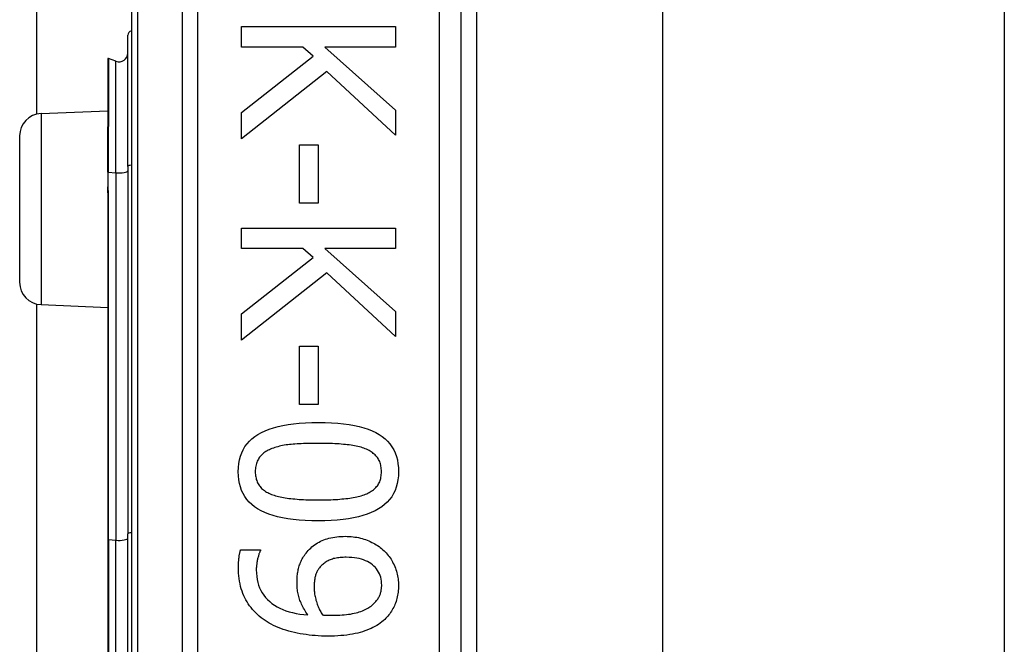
# Model space of a CAD drawing. Header units: inches. Extents: x 4 to 76.4, y 5.6 to 49.6.
# Tile 39 of 56: x 22.295 to 23.369, y 32.277 to 32.959. Entities that reach past the tile are written whole.
import ezdxf

# ---------------------------------------------------------------- set-up
doc = ezdxf.new("R2010")
doc.units = ezdxf.units.IN
doc.header["$LTSCALE"] = 4.856739
doc.header["$MEASUREMENT"] = 0
doc.layers.add('Visible Edges(ANSI)', color=7, linetype='Continuous', lineweight=25)
doc.layers.add('Visible Tangent Edges(ANSI)', color=7, linetype='Continuous', lineweight=25)

msp = doc.modelspace()

# ---------------------------------------------------------------- linework, layer by layer
at = {"layer": 'Visible Edges(ANSI)'}
for p, q in [((22.3135, 32.8557), (22.3135, 36.5084)), ((22.4167, 33.4727), (22.4167, 31.1784)), ((22.7766, 31.4114), (22.7766, 33.2397)), ((22.7934, 33.0911), (22.7934, 31.56)), ((22.9963, 33.0758), (22.9963, 31.5753)), ((23.3692, 33.0758), (23.3692, 31.5753)), ((22.5368, 32.9512), (22.7048, 32.9512)), ((22.5368, 32.9289), (22.5368, 32.9512)), ((22.7048, 32.9512), (22.7048, 32.9289)), ((22.4127, 32.7988), (22.4127, 32.9418)), ((22.6039, 32.9289), (22.5368, 32.9289)), ((22.6149, 32.9191), (22.6039, 32.9289)), ((22.6276, 32.9289), (22.7048, 32.86)), ((22.7048, 32.9289), (22.6276, 32.9289)), ((22.3909, 32.916), (22.3909, 32.842)), ((22.3998, 32.9134), (22.3915, 32.9164)), ((22.5368, 32.8577), (22.6149, 32.9191)), ((22.6298, 32.9023), (22.5368, 32.8287)), ((22.7048, 32.8328), (22.6298, 32.9023)), ((22.3181, 32.8563), (22.3909, 32.8595)), ((22.5368, 32.8287), (22.5368, 32.8577)), ((22.7048, 32.86), (22.7048, 32.8328)), ((22.3909, 32.842), (22.3909, 32.8413)), ((22.3909, 32.7925), (22.3909, 32.8413)), ((22.2948, 32.6723), (22.2948, 32.832)), ((22.6001, 32.8221), (22.6205, 32.8221)), ((22.6001, 32.7586), (22.6001, 32.8221)), ((22.6205, 32.8221), (22.6205, 32.7586)), ((22.4127, 32.7988), (22.4127, 32.3979)), ((22.3909, 32.7925), (22.3909, 32.7769)), ((22.3909, 32.7769), (22.3909, 32.7699)), ((22.3909, 32.7699), (22.3909, 32.3916)), ((22.6205, 32.7586), (22.6001, 32.7586)), ((22.5368, 32.7315), (22.7048, 32.7315)), ((22.5368, 32.7092), (22.5368, 32.7315)), ((22.7048, 32.7315), (22.7048, 32.7092)), ((22.6039, 32.7092), (22.5368, 32.7092)), ((22.6149, 32.6994), (22.6039, 32.7092)), ((22.6276, 32.7092), (22.7048, 32.6403)), ((22.7048, 32.7092), (22.6276, 32.7092)), ((22.5368, 32.638), (22.6149, 32.6994)), ((22.6298, 32.6826), (22.5368, 32.609)), ((22.7048, 32.6131), (22.6298, 32.6826)), ((22.3135, 32.0025), (22.3135, 32.6486)), ((22.3181, 32.648), (22.3909, 32.6448)), ((22.5368, 32.609), (22.5368, 32.638)), ((22.7048, 32.6403), (22.7048, 32.6131)), ((22.6001, 32.6025), (22.6205, 32.6025)), ((22.6001, 32.5389), (22.6001, 32.6025)), ((22.6205, 32.6025), (22.6205, 32.5389)), ((22.6205, 32.5389), (22.6001, 32.5389)), ((22.4127, 32.2532), (22.4127, 32.3979)), ((22.3909, 32.3916), (22.3909, 32.2595)), ((22.5358, 32.3806), (22.5575, 32.3806)), ((22.5575, 32.3806), (22.5575, 32.3795))]:
    msp.add_line(p, q, dxfattribs=at)
at = {"layer": 'Visible Edges(ANSI)', "flags": 128}
for points in [[(22.5333, 32.4657), (22.5334, 32.4702), (22.5339, 32.4745), (22.5346, 32.4786), (22.5357, 32.4825), (22.537, 32.4862), (22.5387, 32.4897), (22.5406, 32.493), (22.5429, 32.4961), (22.5454, 32.499), (22.5482, 32.5017), (22.5514, 32.5042), (22.5548, 32.5064), (22.5586, 32.5085), (22.5627, 32.5104), (22.567, 32.5121), (22.5717, 32.5137), (22.5767, 32.515), (22.5821, 32.5162), (22.5877, 32.5172), (22.5937, 32.518), (22.5999, 32.5186), (22.6065, 32.5191), (22.6134, 32.5193), (22.6206, 32.5194)], [(22.6206, 32.5194), (22.6281, 32.5193), (22.6351, 32.5191), (22.6418, 32.5186), (22.6482, 32.518), (22.6543, 32.5172), (22.66, 32.5161), (22.6654, 32.515), (22.6704, 32.5136), (22.6751, 32.512), (22.6794, 32.5103), (22.6835, 32.5084), (22.6871, 32.5063), (22.6905, 32.504), (22.6936, 32.5015), (22.6963, 32.4988), (22.6988, 32.4959), (22.701, 32.4929), (22.7029, 32.4896), (22.7045, 32.4861), (22.7058, 32.4824), (22.7069, 32.4785), (22.7076, 32.4744), (22.708, 32.4701), (22.7082, 32.4657)], [(22.6206, 32.4966), (22.6177, 32.4966), (22.6149, 32.4965), (22.6122, 32.4965), (22.6095, 32.4964), (22.6069, 32.4964), (22.6044, 32.4963), (22.602, 32.4962), (22.5997, 32.4961), (22.5974, 32.496), (22.5952, 32.4958), (22.5931, 32.4956), (22.5911, 32.4955), (22.5892, 32.4953), (22.5872, 32.495), (22.5854, 32.4948), (22.5835, 32.4945), (22.5817, 32.4941), (22.5799, 32.4938), (22.5782, 32.4934), (22.5765, 32.4929), (22.5748, 32.4925), (22.5732, 32.492), (22.5716, 32.4914), (22.57, 32.4908)], [(22.6718, 32.4907), (22.6704, 32.4913), (22.6688, 32.4918), (22.6673, 32.4923), (22.6656, 32.4927), (22.6639, 32.4932), (22.6621, 32.4936), (22.6603, 32.4939), (22.6584, 32.4943), (22.6564, 32.4946), (22.6544, 32.4949), (22.6523, 32.4951), (22.6502, 32.4953), (22.648, 32.4955), (22.6457, 32.4957), (22.6434, 32.4959), (22.6411, 32.496), (22.6387, 32.4961), (22.6363, 32.4963), (22.6338, 32.4964), (22.6312, 32.4964), (22.6287, 32.4965), (22.626, 32.4965), (22.6234, 32.4966), (22.6206, 32.4966)], [(22.57, 32.4908), (22.5686, 32.4903), (22.5672, 32.4897), (22.5659, 32.489), (22.5647, 32.4884), (22.5635, 32.4876), (22.5623, 32.4869), (22.5612, 32.4861), (22.5602, 32.4853), (22.5592, 32.4844), (22.5583, 32.4835), (22.5574, 32.4825), (22.5566, 32.4815), (22.5559, 32.4805), (22.5552, 32.4794), (22.5546, 32.4783), (22.554, 32.4771), (22.5535, 32.4758), (22.5531, 32.4745), (22.5527, 32.4732), (22.5524, 32.4718), (22.5522, 32.4703), (22.552, 32.4688), (22.5519, 32.4673), (22.5519, 32.4657)], [(22.6895, 32.4657), (22.6895, 32.4672), (22.6894, 32.4687), (22.6892, 32.4702), (22.689, 32.4716), (22.6887, 32.4729), (22.6884, 32.4742), (22.688, 32.4755), (22.6876, 32.4767), (22.687, 32.4779), (22.6864, 32.479), (22.6858, 32.4801), (22.6851, 32.4811), (22.6843, 32.4821), (22.6835, 32.4831), (22.6826, 32.484), (22.6817, 32.4849), (22.6806, 32.4857), (22.6796, 32.4865), (22.6784, 32.4873), (22.6772, 32.4881), (22.676, 32.4888), (22.6746, 32.4895), (22.6733, 32.4901), (22.6718, 32.4907)], [(22.6208, 32.412), (22.6134, 32.4121), (22.6064, 32.4124), (22.5997, 32.4129), (22.5933, 32.4135), (22.5873, 32.4143), (22.5816, 32.4153), (22.5762, 32.4165), (22.5712, 32.4179), (22.5665, 32.4194), (22.5622, 32.4212), (22.5581, 32.4231), (22.5544, 32.4252), (22.551, 32.4275), (22.548, 32.4299), (22.5452, 32.4326), (22.5427, 32.4355), (22.5405, 32.4386), (22.5386, 32.4419), (22.5369, 32.4453), (22.5356, 32.449), (22.5346, 32.4529), (22.5339, 32.4569), (22.5334, 32.4612), (22.5333, 32.4657)], [(22.5519, 32.4657), (22.5519, 32.4641), (22.552, 32.4627), (22.5522, 32.4612), (22.5524, 32.4599), (22.5527, 32.4585), (22.553, 32.4572), (22.5534, 32.456), (22.5539, 32.4547), (22.5544, 32.4536), (22.555, 32.4525), (22.5556, 32.4514), (22.5563, 32.4504), (22.5571, 32.4494), (22.5579, 32.4484), (22.5588, 32.4475), (22.5598, 32.4466), (22.5608, 32.4458), (22.5619, 32.445), (22.563, 32.4442), (22.5642, 32.4435), (22.5655, 32.4428), (22.5668, 32.4421), (22.5682, 32.4415), (22.5696, 32.4409)], [(22.7082, 32.4657), (22.708, 32.4612), (22.7076, 32.4569), (22.7068, 32.4528), (22.7057, 32.4489), (22.7044, 32.4452), (22.7027, 32.4417), (22.7008, 32.4384), (22.6985, 32.4353), (22.6959, 32.4325), (22.693, 32.4298), (22.6899, 32.4273), (22.6864, 32.425), (22.6826, 32.423), (22.6785, 32.4211), (22.6741, 32.4194), (22.6694, 32.4178), (22.6644, 32.4165), (22.6591, 32.4153), (22.6535, 32.4143), (22.6476, 32.4135), (22.6413, 32.4129), (22.6348, 32.4124), (22.6279, 32.4121), (22.6208, 32.412)], [(22.6721, 32.441), (22.6735, 32.4416), (22.6748, 32.4422), (22.6761, 32.4429), (22.6774, 32.4436), (22.6785, 32.4443), (22.6796, 32.4451), (22.6807, 32.4459), (22.6817, 32.4467), (22.6826, 32.4476), (22.6835, 32.4485), (22.6843, 32.4494), (22.6851, 32.4504), (22.6858, 32.4514), (22.6864, 32.4524), (22.687, 32.4535), (22.6876, 32.4547), (22.688, 32.4559), (22.6884, 32.4571), (22.6887, 32.4584), (22.689, 32.4598), (22.6892, 32.4612), (22.6894, 32.4626), (22.6895, 32.4641), (22.6895, 32.4657)], [(22.5696, 32.4409), (22.571, 32.4404), (22.5725, 32.4399), (22.574, 32.4394), (22.5756, 32.4389), (22.5773, 32.4385), (22.579, 32.4381), (22.5808, 32.4377), (22.5827, 32.4374), (22.5846, 32.4371), (22.5866, 32.4368), (22.5886, 32.4365), (22.5907, 32.4363), (22.5929, 32.436), (22.5951, 32.4359), (22.5974, 32.4357), (22.5997, 32.4355), (22.6021, 32.4354), (22.6046, 32.4352), (22.6072, 32.4351), (22.6098, 32.4351), (22.6124, 32.435), (22.6151, 32.4349), (22.6179, 32.4349), (22.6208, 32.4349)], [(22.6208, 32.4349), (22.6236, 32.4349), (22.6264, 32.4349), (22.6291, 32.435), (22.6318, 32.4351), (22.6344, 32.4351), (22.6369, 32.4352), (22.6394, 32.4354), (22.6418, 32.4355), (22.6441, 32.4357), (22.6464, 32.4359), (22.6486, 32.436), (22.6508, 32.4363), (22.6529, 32.4365), (22.6549, 32.4368), (22.6569, 32.4371), (22.6588, 32.4374), (22.6607, 32.4378), (22.6625, 32.4381), (22.6642, 32.4385), (22.6659, 32.439), (22.6675, 32.4395), (22.6691, 32.44), (22.6706, 32.4405), (22.6721, 32.441)], [(22.6073, 32.3769), (22.6085, 32.3784), (22.6097, 32.3798), (22.611, 32.3811), (22.6123, 32.3824), (22.6137, 32.3837), (22.6152, 32.3848), (22.6166, 32.3859), (22.6182, 32.387), (22.6197, 32.3879), (22.6214, 32.3889), (22.6231, 32.3897), (22.6248, 32.3905), (22.6266, 32.3913), (22.6284, 32.3919), (22.6303, 32.3926), (22.6323, 32.3931), (22.6343, 32.3936), (22.6364, 32.394), (22.6386, 32.3944), (22.6408, 32.3946), (22.643, 32.3949), (22.6454, 32.395), (22.6477, 32.3951), (22.6502, 32.3952)], [(22.6502, 32.3952), (22.6523, 32.3951), (22.6544, 32.395), (22.6565, 32.3949), (22.6586, 32.3947), (22.6606, 32.3944), (22.6626, 32.3941), (22.6645, 32.3937), (22.6665, 32.3933), (22.6684, 32.3928), (22.6702, 32.3922), (22.6721, 32.3916), (22.6739, 32.3909), (22.6756, 32.3902), (22.6774, 32.3894), (22.6791, 32.3886), (22.6807, 32.3878), (22.6823, 32.3869), (22.6839, 32.3859), (22.6854, 32.385), (22.6869, 32.3839), (22.6883, 32.3829), (22.6897, 32.3817), (22.6911, 32.3806), (22.6924, 32.3794)], [(22.5335, 32.3615), (22.5335, 32.3623), (22.5335, 32.3631), (22.5336, 32.3638), (22.5336, 32.3646), (22.5336, 32.3654), (22.5337, 32.3662), (22.5337, 32.367), (22.5337, 32.3678), (22.5338, 32.3686), (22.5339, 32.3695), (22.5339, 32.3703), (22.534, 32.3711), (22.5341, 32.372), (22.5342, 32.3728), (22.5343, 32.3736), (22.5344, 32.3745), (22.5346, 32.3753), (22.5347, 32.3761), (22.5349, 32.3768), (22.535, 32.3776), (22.5352, 32.3784), (22.5354, 32.3791), (22.5356, 32.3799), (22.5358, 32.3806)], [(22.5575, 32.3795), (22.5572, 32.379), (22.557, 32.3785), (22.5567, 32.3779), (22.5564, 32.3773), (22.5562, 32.3766), (22.5559, 32.3759), (22.5557, 32.3751), (22.5554, 32.3743), (22.5552, 32.3735), (22.5549, 32.3726), (22.5547, 32.3716), (22.5544, 32.3707), (22.5542, 32.3697), (22.554, 32.3687), (22.5538, 32.3677), (22.5536, 32.3667), (22.5535, 32.3656), (22.5534, 32.3646), (22.5532, 32.3636), (22.5532, 32.3626), (22.5531, 32.3616), (22.553, 32.3606), (22.553, 32.3596), (22.553, 32.3585)], [(22.5974, 32.3445), (22.5974, 32.3461), (22.5974, 32.3476), (22.5975, 32.3491), (22.5976, 32.3505), (22.5977, 32.352), (22.5979, 32.3534), (22.5981, 32.3548), (22.5983, 32.3562), (22.5985, 32.3575), (22.5988, 32.3589), (22.5991, 32.3602), (22.5994, 32.3615), (22.5998, 32.3628), (22.6002, 32.364), (22.6007, 32.3653), (22.6012, 32.3666), (22.6018, 32.3679), (22.6024, 32.3692), (22.6031, 32.3705), (22.6038, 32.3718), (22.6046, 32.373), (22.6055, 32.3743), (22.6064, 32.3756), (22.6073, 32.3769)], [(22.6924, 32.3794), (22.6936, 32.3782), (22.6948, 32.377), (22.6959, 32.3757), (22.697, 32.3744), (22.698, 32.373), (22.699, 32.3716), (22.7, 32.3702), (22.7009, 32.3687), (22.7017, 32.3672), (22.7025, 32.3656), (22.7033, 32.364), (22.704, 32.3623), (22.7047, 32.3606), (22.7053, 32.3589), (22.7058, 32.3572), (22.7063, 32.3555), (22.7068, 32.3538), (22.7071, 32.3521), (22.7074, 32.3504), (22.7077, 32.3487), (22.7079, 32.347), (22.708, 32.3452), (22.7081, 32.3435), (22.7082, 32.3418)], [(22.6511, 32.3723), (22.6494, 32.3723), (22.6477, 32.3722), (22.6461, 32.3721), (22.6445, 32.372), (22.6429, 32.3718), (22.6415, 32.3716), (22.64, 32.3714), (22.6386, 32.3711), (22.6373, 32.3708), (22.636, 32.3704), (22.6348, 32.37), (22.6336, 32.3696), (22.6325, 32.3691), (22.6314, 32.3686), (22.6303, 32.368), (22.6293, 32.3674), (22.6283, 32.3667), (22.6273, 32.366), (22.6263, 32.3653), (22.6254, 32.3645), (22.6244, 32.3637), (22.6236, 32.3628), (22.6227, 32.3618), (22.6219, 32.3609)], [(22.6898, 32.3419), (22.6897, 32.3442), (22.6895, 32.3464), (22.6892, 32.3485), (22.6887, 32.3506), (22.6881, 32.3525), (22.6873, 32.3544), (22.6864, 32.3562), (22.6854, 32.3579), (22.6842, 32.3596), (22.6829, 32.3612), (22.6814, 32.3626), (22.6799, 32.3641), (22.6781, 32.3654), (22.6763, 32.3666), (22.6743, 32.3677), (22.6722, 32.3686), (22.67, 32.3695), (22.6677, 32.3702), (22.6653, 32.3709), (22.6627, 32.3714), (22.66, 32.3718), (22.6571, 32.3721), (22.6542, 32.3722), (22.6511, 32.3723)], [(22.5603, 32.3048), (22.5582, 32.3064), (22.5562, 32.3081), (22.5542, 32.3099), (22.5523, 32.3117), (22.5505, 32.3135), (22.5488, 32.3154), (22.5472, 32.3174), (22.5457, 32.3194), (22.5442, 32.3215), (22.5429, 32.3236), (22.5416, 32.3258), (22.5404, 32.3281), (22.5393, 32.3304), (22.5383, 32.3328), (22.5374, 32.3353), (22.5366, 32.3378), (22.5359, 32.3405), (22.5353, 32.3432), (22.5347, 32.3461), (22.5343, 32.349), (22.534, 32.352), (22.5337, 32.3551), (22.5336, 32.3583), (22.5335, 32.3615)], [(22.553, 32.3585), (22.5531, 32.3549), (22.5534, 32.3515), (22.5539, 32.3481), (22.5546, 32.3449), (22.5555, 32.3418), (22.5566, 32.3389), (22.558, 32.336), (22.5595, 32.3334), (22.5612, 32.3308), (22.5631, 32.3284), (22.5652, 32.3261), (22.5676, 32.3239), (22.5701, 32.3219), (22.5728, 32.32), (22.5756, 32.3183), (22.5786, 32.3167), (22.5818, 32.3153), (22.5852, 32.314), (22.5888, 32.3129), (22.5925, 32.3119), (22.5964, 32.3111), (22.6004, 32.3104), (22.6047, 32.3099), (22.6091, 32.3095)], [(22.6219, 32.3609), (22.6213, 32.3601), (22.6208, 32.3594), (22.6203, 32.3586), (22.6198, 32.3578), (22.6193, 32.3571), (22.6189, 32.3563), (22.6186, 32.3554), (22.6182, 32.3546), (22.6179, 32.3538), (22.6176, 32.3529), (22.6174, 32.352), (22.6172, 32.3511), (22.617, 32.3502), (22.6168, 32.3493), (22.6167, 32.3484), (22.6165, 32.3474), (22.6164, 32.3465), (22.6163, 32.3455), (22.6162, 32.3446), (22.6161, 32.3436), (22.6161, 32.3426), (22.6161, 32.3416), (22.616, 32.3405), (22.616, 32.3395)], [(22.6091, 32.3095), (22.6081, 32.311), (22.6071, 32.3125), (22.6062, 32.314), (22.6054, 32.3154), (22.6046, 32.3169), (22.6038, 32.3183), (22.6031, 32.3198), (22.6024, 32.3212), (22.6018, 32.3226), (22.6012, 32.324), (22.6006, 32.3253), (22.6002, 32.3267), (22.5997, 32.3281), (22.5993, 32.3295), (22.5989, 32.3309), (22.5986, 32.3323), (22.5983, 32.3338), (22.5981, 32.3352), (22.5979, 32.3367), (22.5977, 32.3383), (22.5975, 32.3398), (22.5974, 32.3413), (22.5974, 32.3429), (22.5974, 32.3445)], [(22.6803, 32.3208), (22.6811, 32.3217), (22.682, 32.3225), (22.6828, 32.3233), (22.6835, 32.3241), (22.6842, 32.325), (22.6849, 32.3258), (22.6855, 32.3266), (22.686, 32.3275), (22.6865, 32.3283), (22.687, 32.3292), (22.6874, 32.33), (22.6877, 32.3308), (22.6881, 32.3317), (22.6884, 32.3326), (22.6886, 32.3335), (22.6889, 32.3343), (22.6891, 32.3353), (22.6893, 32.3362), (22.6894, 32.3371), (22.6896, 32.338), (22.6897, 32.339), (22.6897, 32.34), (22.6898, 32.3409), (22.6898, 32.3419)], [(22.7082, 32.3418), (22.7081, 32.3399), (22.7081, 32.338), (22.7079, 32.3362), (22.7077, 32.3343), (22.7075, 32.3325), (22.7072, 32.3308), (22.7068, 32.329), (22.7064, 32.3273), (22.706, 32.3257), (22.7055, 32.324), (22.7049, 32.3224), (22.7043, 32.3208), (22.7036, 32.3193), (22.7029, 32.3178), (22.7021, 32.3163), (22.7013, 32.3149), (22.7005, 32.3134), (22.6995, 32.3121), (22.6986, 32.3107), (22.6976, 32.3094), (22.6965, 32.3081), (22.6954, 32.3069), (22.6943, 32.3057), (22.6931, 32.3045)], [(22.616, 32.3395), (22.616, 32.3383), (22.6161, 32.3371), (22.6162, 32.3358), (22.6163, 32.3346), (22.6165, 32.3333), (22.6166, 32.332), (22.6169, 32.3307), (22.6171, 32.3294), (22.6174, 32.3281), (22.6178, 32.3267), (22.6181, 32.3254), (22.6185, 32.324), (22.619, 32.3226), (22.6194, 32.3213), (22.6199, 32.32), (22.6204, 32.3187), (22.6209, 32.3174), (22.6215, 32.3162), (22.6221, 32.315), (22.6226, 32.3138), (22.6233, 32.3127), (22.6239, 32.3116), (22.6246, 32.3105), (22.6253, 32.3094)], [(22.6359, 32.309), (22.6387, 32.309), (22.6414, 32.3091), (22.644, 32.3092), (22.6465, 32.3094), (22.649, 32.3095), (22.6513, 32.3098), (22.6536, 32.3101), (22.6558, 32.3104), (22.6579, 32.3108), (22.6599, 32.3112), (22.6618, 32.3116), (22.6637, 32.3121), (22.6654, 32.3127), (22.6671, 32.3132), (22.6687, 32.3139), (22.6703, 32.3145), (22.6718, 32.3152), (22.6732, 32.3159), (22.6745, 32.3166), (22.6758, 32.3174), (22.677, 32.3182), (22.6782, 32.3191), (22.6793, 32.3199), (22.6803, 32.3208)], [(22.6309, 32.2863), (22.6274, 32.2863), (22.624, 32.2864), (22.6206, 32.2866), (22.6172, 32.2868), (22.6139, 32.2871), (22.6106, 32.2874), (22.6073, 32.2879), (22.6041, 32.2884), (22.6008, 32.2889), (22.5977, 32.2895), (22.5945, 32.2902), (22.5914, 32.291), (22.5883, 32.2918), (22.5853, 32.2927), (22.5824, 32.2936), (22.5796, 32.2946), (22.5769, 32.2956), (22.5743, 32.2968), (22.5718, 32.298), (22.5693, 32.2992), (22.5669, 32.3005), (22.5647, 32.3019), (22.5625, 32.3033), (22.5603, 32.3048)], [(22.6253, 32.3094), (22.6256, 32.3094), (22.6259, 32.3094), (22.6262, 32.3093), (22.6265, 32.3093), (22.6268, 32.3093), (22.6272, 32.3093), (22.6276, 32.3093), (22.628, 32.3092), (22.6284, 32.3092), (22.6288, 32.3092), (22.6292, 32.3092), (22.6297, 32.3091), (22.6302, 32.3091), (22.6306, 32.3091), (22.6311, 32.3091), (22.6316, 32.3091), (22.6321, 32.309), (22.6326, 32.309), (22.6332, 32.309), (22.6337, 32.309), (22.6342, 32.309), (22.6348, 32.309), (22.6353, 32.309), (22.6359, 32.309)], [(22.6931, 32.3045), (22.6915, 32.3031), (22.6898, 32.3017), (22.6881, 32.3004), (22.6863, 32.2991), (22.6844, 32.2979), (22.6824, 32.2968), (22.6803, 32.2957), (22.6782, 32.2947), (22.676, 32.2937), (22.6737, 32.2927), (22.6713, 32.2919), (22.6688, 32.291), (22.6663, 32.2903), (22.6636, 32.2896), (22.6608, 32.289), (22.658, 32.2884), (22.655, 32.2879), (22.6518, 32.2875), (22.6486, 32.2871), (22.6453, 32.2868), (22.6419, 32.2866), (22.6383, 32.2864), (22.6346, 32.2863), (22.6309, 32.2863)]]:
    msp.add_lwpolyline(points, dxfattribs=at)
at = {"layer": 'Visible Edges(ANSI)'}
for centre, radius, start, end in [((22.4175, 32.9418), 0.0048, 100.0205, 180), ((22.4031, 32.9224), 0.0096, 250, 0), ((22.3913, 32.916), 0.00048, 70, 180), ((22.3191, 32.832), 0.0244, 92.5, 180), ((22.3191, 32.6723), 0.0244, 180, 267.5)]:
    msp.add_arc(centre, radius, start, end, dxfattribs=at)
at = {"layer": 'Visible Tangent Edges(ANSI)'}
for p, q in [((22.4237, 31.1784), (22.4237, 33.4727)), ((22.472, 33.2397), (22.472, 31.4114)), ((22.489, 31.4114), (22.489, 33.2397)), ((22.7526, 33.2397), (22.7526, 31.4114)), ((22.3915, 32.9164), (22.3915, 32.8423)), ((22.3998, 32.7918), (22.3998, 32.9134)), ((22.3181, 32.8563), (22.3181, 32.648)), ((22.3912, 32.8414), (22.3912, 32.7926)), ((22.3912, 32.7769), (22.3912, 32.7926)), ((22.3912, 32.7926), (22.3998, 32.7918)), ((22.3998, 32.7918), (22.3998, 32.3909)), ((22.3915, 32.3917), (22.3915, 32.7701)), ((22.3915, 32.3917), (22.3915, 32.2594)), ((22.3915, 32.3917), (22.3998, 32.3909)), ((22.3998, 32.2602), (22.3998, 32.3909))]:
    msp.add_line(p, q, dxfattribs=at)
at = {"layer": 'Visible Tangent Edges(ANSI)', "flags": 128}
for points in [[(22.3912, 32.8414), (22.3912, 32.8414), (22.3911, 32.8415), (22.3911, 32.8415), (22.3911, 32.8416), (22.3911, 32.8416), (22.3911, 32.8417), (22.391, 32.8417), (22.391, 32.8417), (22.391, 32.8418), (22.391, 32.8418), (22.391, 32.8418), (22.3909, 32.8418), (22.3909, 32.8419), (22.3909, 32.8419), (22.3909, 32.8419), (22.3909, 32.8419), (22.3909, 32.8419), (22.3909, 32.8419), (22.3909, 32.842), (22.3909, 32.842), (22.3909, 32.842), (22.3909, 32.842), (22.3909, 32.842), (22.3909, 32.842)], [(22.3912, 32.8414), (22.3912, 32.8414), (22.3912, 32.8415), (22.3912, 32.8415), (22.3913, 32.8415), (22.3913, 32.8415), (22.3913, 32.8416), (22.3913, 32.8416), (22.3913, 32.8417), (22.3914, 32.8417), (22.3914, 32.8417), (22.3914, 32.8418), (22.3914, 32.8418), (22.3914, 32.8418), (22.3914, 32.8419), (22.3914, 32.8419), (22.3915, 32.8419), (22.3915, 32.842), (22.3915, 32.842), (22.3915, 32.8421), (22.3915, 32.8421), (22.3915, 32.8421), (22.3915, 32.8422), (22.3915, 32.8422), (22.3915, 32.8423)], [(22.3909, 32.7699), (22.3909, 32.7702), (22.3909, 32.7705), (22.3909, 32.7708), (22.3909, 32.7711), (22.3909, 32.7714), (22.3909, 32.7717), (22.3909, 32.772), (22.3909, 32.7723), (22.3909, 32.7726), (22.3909, 32.7729), (22.391, 32.7732), (22.391, 32.7735), (22.391, 32.7738), (22.391, 32.7741), (22.391, 32.7743), (22.391, 32.7746), (22.391, 32.7749), (22.3911, 32.7752), (22.3911, 32.7755), (22.3911, 32.7758), (22.3911, 32.7761), (22.3911, 32.7764), (22.3912, 32.7767), (22.3912, 32.7769)], [(22.3915, 32.7701), (22.3915, 32.7703), (22.3915, 32.7706), (22.3915, 32.7709), (22.3915, 32.7712), (22.3915, 32.7715), (22.3915, 32.7718), (22.3915, 32.7721), (22.3914, 32.7723), (22.3914, 32.7726), (22.3914, 32.7729), (22.3914, 32.7732), (22.3914, 32.7735), (22.3914, 32.7738), (22.3913, 32.7741), (22.3913, 32.7744), (22.3913, 32.7746), (22.3913, 32.7749), (22.3913, 32.7752), (22.3913, 32.7755), (22.3912, 32.7758), (22.3912, 32.7761), (22.3912, 32.7764), (22.3912, 32.7767), (22.3912, 32.7769)]]:
    msp.add_lwpolyline(points, dxfattribs=at)
at = {"layer": 'Visible Tangent Edges(ANSI)'}
for centre, major_axis, ratio, start_param in [((22.3913, 32.842), (-0.00048, 0), 0.548442, 4.363323), ((22.3911, 32.8413), (-0.00024, 0), 0.542742, 4.363323), ((22.4031, 32.794), (0.0096, 0), 0.245714, 4.363323), ((22.4175, 32.7988), (-0.0048, 0), 0.245714, 4.887279), ((22.3911, 32.7925), (-0.00024, 0), 0.245714, 4.363323), ((22.3911, 32.7769), (-0.00024, 0), 0.245714, 4.363323), ((22.3913, 32.7699), (-0.00048, 0), 0.245714, 4.363323), ((22.4175, 32.3979), (-0.0048, 0), 0.245714, 4.887279), ((22.3913, 32.3916), (-0.00048, 0), 0.245714, 4.363323), ((22.4031, 32.3931), (0.0096, 0), 0.245714, 4.363323)]:
    msp.add_ellipse(centre, major_axis=major_axis, ratio=ratio, start_param=start_param, end_param=6.283185, dxfattribs=at)

doc.saveas('drawing.dxf')
